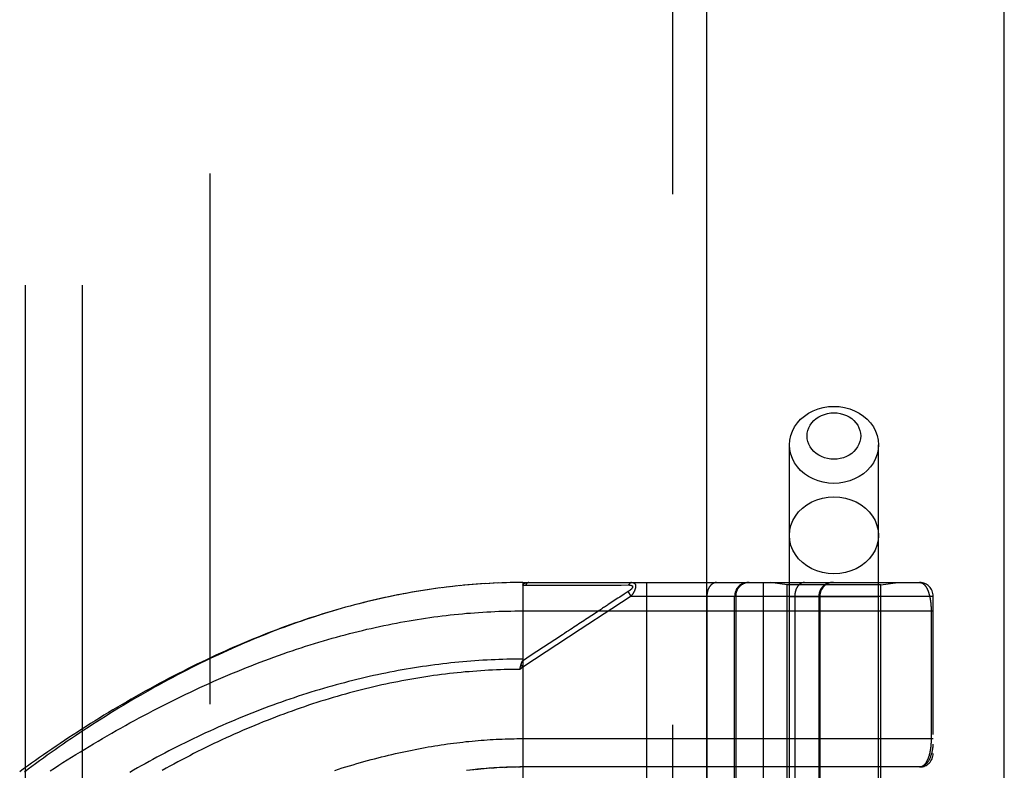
# Model space of a CAD drawing. Header units: inches. Extents: x 0 to 212, y 0 to 138.
# Tile 90 of 256: x 92.97 to 95.13, y 44.13 to 45.79. Entities that reach past the tile are written whole.
import ezdxf

# ---------------------------------------------------------------- set-up
doc = ezdxf.new("R2010")
doc.units = ezdxf.units.IN
doc.header["$LTSCALE"] = 11.6875
doc.header["$MEASUREMENT"] = 0
doc.linetypes.add('HIDDEN', pattern=[0.2, 0.1, -0.1])
doc.layers.get('0').update_dxf_attribs({"linetype": 'CONTINUOUS'})
for name, color, linetype in [('DEFAULT_2', 8, 'HIDDEN'), ('RIGHTHAND_DOOR_ASSEMBLY', 7, 'CONTINUOUS'), ('SUBPANEL', 7, 'CONTINUOUS')]:
    doc.layers.add(name, color=color, linetype=linetype)

msp = doc.modelspace()

# ---------------------------------------------------------------- linework, layer by layer
at = {"color": 3, "linetype": 'Continuous'}
msp.add_line((95.1337, 38.4248), (95.1337, 101.3468), dxfattribs=at)
at = {"layer": 'DEFAULT_2', "color": 8, "linetype": 'HIDDEN'}
msp.add_line((93.3837, 96.8728), (93.3837, 39.7688), dxfattribs=at)
at = {"layer": 'RIGHTHAND_DOOR_ASSEMBLY', "color": 8, "linetype": 'HIDDEN'}
for p, q in [((94.4029, 97.9958), (94.4029, 38.6458)), ((94.6604, 41.6678), (94.6604, 44.8502)), ((94.8564, 41.6678), (94.8564, 44.8502)), ((93.9915, 44.5446), (93.9801, 44.5439)), ((94.0006, 44.5451), (93.9895, 44.5445)), ((94.0098, 44.5456), (93.9988, 44.545)), ((94.0189, 44.546), (94.0082, 44.5455)), ((94.028, 44.5463), (94.0175, 44.5459)), ((94.0371, 44.5466), (94.0268, 44.5463)), ((94.0461, 44.5468), (94.0362, 44.5465)), ((94.0552, 44.5469), (94.0455, 44.5468)), ((94.0643, 44.547), (94.0548, 44.5469)), ((94.0734, 44.5471), (94.0642, 44.547)), ((94.0734, 44.5471), (94.9472, 44.5471)), ((94.0734, 44.5471), (94.0734, 43.8823)), ((94.3457, 44.5471), (94.3457, 41.8446)), ((94.6022, 44.5471), (94.6022, 41.8446)), ((94.6554, 44.5418), (94.6179, 44.5471)), ((94.8614, 44.5418), (94.8989, 44.5471)), ((93.8814, 44.5337), (93.867, 44.5317)), ((93.8906, 44.535), (93.8765, 44.5331)), ((93.8999, 44.5362), (93.886, 44.5344)), ((93.9091, 44.5373), (93.8954, 44.5356)), ((93.9183, 44.5384), (93.9049, 44.5368)), ((93.9275, 44.5394), (93.9143, 44.5379)), ((93.9367, 44.5403), (93.9238, 44.539)), ((93.9458, 44.5412), (93.9332, 44.5399)), ((93.955, 44.542), (93.9426, 44.5409)), ((93.9641, 44.5427), (93.952, 44.5417)), ((93.9733, 44.5434), (93.9614, 44.5425)), ((93.9824, 44.5441), (93.9707, 44.5432)), ((94.0794, 44.5414), (94.1035, 44.5414)), ((94.2721, 44.5415), (94.2758, 44.5415)), ((94.2758, 44.5415), (94.2792, 44.5415)), ((94.2792, 44.5415), (94.2824, 44.5415)), ((94.2824, 44.5415), (94.2871, 44.5415)), ((94.2871, 44.5415), (94.2901, 44.5415)), ((94.2901, 44.5415), (94.3051, 44.5416)), ((94.2989, 44.523), (94.2964, 44.5214)), ((94.3051, 44.5271), (94.2989, 44.523)), ((94.3051, 44.5416), (94.3063, 44.5416)), ((94.3117, 44.5171), (94.3051, 44.5271)), ((94.8614, 44.5418), (94.6554, 44.5418)), ((94.6554, 43.9958), (94.6554, 44.5418)), ((94.8614, 43.9958), (94.8614, 44.5418)), ((94.2828, 44.5124), (94.2613, 44.4983)), ((94.3117, 44.5171), (94.2691, 44.4889)), ((94.2865, 44.5148), (94.2828, 44.5124)), ((94.2964, 44.5214), (94.2913, 44.518)), ((94.3117, 44.5171), (94.9772, 44.5171)), ((94.4786, 44.5171), (94.4786, 41.8746)), ((94.5397, 43.9958), (94.5397, 44.5171)), ((94.542, 44.5171), (94.542, 43.9958)), ((94.8564, 44.5158), (94.6604, 44.5158)), ((94.6722, 44.5171), (94.6722, 41.8746)), ((94.7252, 44.5171), (94.7252, 41.8746)), ((94.7272, 44.5171), (94.7272, 41.8746)), ((94.9772, 41.8746), (94.9772, 44.5171)), ((94.0734, 44.4846), (94.9772, 44.4846)), ((94.2351, 44.4811), (94.2148, 44.4678)), ((94.9726, 44.4854), (94.9726, 44.2033)), ((94.1309, 44.4126), (94.0914, 44.3867)), ((94.0914, 44.3867), (94.0722, 44.374)), ((94.0734, 44.3603), (94.0666, 44.3557)), ((94.0666, 44.3557), (94.0673, 44.3588)), ((94.0673, 44.3588), (94.0676, 44.3601)), ((94.0676, 44.3601), (94.0679, 44.3613)), ((94.0734, 44.3603), (94.0693, 44.3665)), ((94.0669, 44.2033), (94.9772, 44.2033)), ((93.9652, 44.1348), (93.9567, 44.1339)), ((93.995, 44.1377), (93.9864, 44.1369)), ((94.0021, 44.1382), (93.9923, 44.1374)), ((94.004, 44.1383), (94.0098, 44.1387)), ((94.0232, 44.1395), (94.0157, 44.1391)), ((94.0303, 44.1398), (94.0215, 44.1394)), ((94.0331, 44.14), (94.0388, 44.1402)), ((94.0519, 44.1406), (94.0446, 44.1404)), ((94.0591, 44.1407), (94.0504, 44.1405)), ((94.0619, 44.1407), (94.0677, 44.1408)), ((94.9472, 44.1408), (94.0734, 44.1408))]:
    msp.add_line(p, q, dxfattribs=at)
at = {"layer": 'RIGHTHAND_DOOR_ASSEMBLY', "color": 3, "linetype": 'Continuous'}
msp.add_line((94.4779, 97.9958), (94.4779, 38.6458), dxfattribs=at)
at = {"layer": 'RIGHTHAND_DOOR_ASSEMBLY', "color": 8, "linetype": 'HIDDEN'}
for points in [[(94.6604, 44.8502), (94.6611, 44.8604), (94.6633, 44.8705), (94.6668, 44.8803), (94.6716, 44.8896), (94.6778, 44.8984), (94.6851, 44.9064), (94.6934, 44.9137), (94.7027, 44.92), (94.7129, 44.9253), (94.7237, 44.9295), (94.735, 44.9326), (94.7466, 44.9344), (94.7584, 44.935)], [(94.7584, 44.935), (94.7702, 44.9344), (94.7819, 44.9326), (94.7932, 44.9295), (94.804, 44.9253), (94.8141, 44.92), (94.8234, 44.9137), (94.8318, 44.9064), (94.8391, 44.8984), (94.8452, 44.8896), (94.85, 44.8803), (94.8536, 44.8705), (94.8557, 44.8604), (94.8564, 44.8502)], [(94.7584, 44.8186), (94.7513, 44.8189), (94.7443, 44.82), (94.7375, 44.8219), (94.731, 44.8244), (94.7249, 44.8276), (94.7193, 44.8314), (94.7143, 44.8358), (94.7099, 44.8406), (94.7062, 44.8459), (94.7033, 44.8515), (94.7011, 44.8574), (94.6998, 44.8635), (94.6994, 44.8697), (94.6998, 44.8758), (94.7011, 44.8819), (94.7033, 44.8878), (94.7062, 44.8934), (94.7099, 44.8987), (94.7143, 44.9036), (94.7193, 44.9079), (94.7249, 44.9117), (94.731, 44.9149), (94.7375, 44.9174), (94.7443, 44.9193), (94.7513, 44.9204), (94.7584, 44.9208)], [(94.7584, 44.9208), (94.7656, 44.9204), (94.7725, 44.9193), (94.7793, 44.9174), (94.7858, 44.9149), (94.7919, 44.9117), (94.7975, 44.9079), (94.8026, 44.9035), (94.807, 44.8987), (94.8107, 44.8934), (94.8136, 44.8878), (94.8157, 44.8819), (94.817, 44.8758), (94.8174, 44.8697), (94.817, 44.8635), (94.8157, 44.8574), (94.8136, 44.8515), (94.8106, 44.8459), (94.807, 44.8406), (94.8026, 44.8358), (94.7975, 44.8314), (94.7919, 44.8276), (94.7858, 44.8244), (94.7793, 44.8219), (94.7725, 44.82), (94.7656, 44.8189), (94.7584, 44.8186)], [(94.7584, 44.7653), (94.7466, 44.7659), (94.735, 44.7678), (94.7237, 44.7708), (94.7129, 44.775), (94.7027, 44.7803), (94.6934, 44.7866), (94.6851, 44.7939), (94.6778, 44.8019), (94.6716, 44.8107), (94.6668, 44.8201), (94.6633, 44.8298), (94.6611, 44.8399), (94.6604, 44.8502)], [(94.8564, 44.8502), (94.8557, 44.8399), (94.8536, 44.8298), (94.85, 44.8201), (94.8452, 44.8107), (94.8391, 44.8019), (94.8318, 44.7939), (94.8234, 44.7866), (94.8141, 44.7803), (94.804, 44.775), (94.7932, 44.7708), (94.7819, 44.7678), (94.7702, 44.7659), (94.7584, 44.7653)], [(94.6604, 44.6509), (94.6613, 44.662), (94.6638, 44.6729), (94.6679, 44.6834), (94.6735, 44.6933), (94.6807, 44.7026), (94.6891, 44.7109), (94.6988, 44.7182), (94.7094, 44.7244), (94.7209, 44.7293), (94.7331, 44.7329), (94.7456, 44.7351), (94.7584, 44.7358)], [(94.7584, 44.7358), (94.7712, 44.7351), (94.7838, 44.7329), (94.7959, 44.7293), (94.8074, 44.7244), (94.8181, 44.7182), (94.8277, 44.7109), (94.8362, 44.7026), (94.8433, 44.6933), (94.849, 44.6834), (94.8531, 44.6729), (94.8556, 44.662), (94.8564, 44.6509)], [(94.7584, 44.566), (94.7456, 44.5668), (94.7331, 44.5689), (94.7209, 44.5725), (94.7094, 44.5774), (94.6988, 44.5836), (94.6891, 44.5909), (94.6807, 44.5992), (94.6735, 44.6085), (94.6679, 44.6184), (94.6638, 44.6289), (94.6613, 44.6398), (94.6604, 44.6509)], [(94.8564, 44.6509), (94.8556, 44.6398), (94.8531, 44.6289), (94.849, 44.6184), (94.8433, 44.6085), (94.8362, 44.5992), (94.8277, 44.5909), (94.8181, 44.5836), (94.8074, 44.5774), (94.7959, 44.5725), (94.7838, 44.5689), (94.7712, 44.5668), (94.7584, 44.566)], [(94.0734, 44.5412), (94.0734, 44.5414), (94.0734, 44.5415), (94.0734, 44.5417), (94.0735, 44.5418), (94.0735, 44.542), (94.0735, 44.5421), (94.0736, 44.5423), (94.0736, 44.5424), (94.0737, 44.5426), (94.0737, 44.5427), (94.0738, 44.5428), (94.0739, 44.543), (94.0739, 44.5431), (94.074, 44.5432), (94.0741, 44.5434), (94.0742, 44.5435), (94.0743, 44.5436), (94.0744, 44.5437), (94.0745, 44.5439), (94.0746, 44.544), (94.0748, 44.5441), (94.0749, 44.5442), (94.075, 44.5443), (94.0752, 44.5445), (94.0753, 44.5446), (94.0755, 44.5447), (94.0757, 44.5448), (94.0759, 44.5449), (94.076, 44.545), (94.0762, 44.5452), (94.0764, 44.5453), (94.0767, 44.5454), (94.0769, 44.5455), (94.0771, 44.5456), (94.0774, 44.5457), (94.0777, 44.5458), (94.0779, 44.5459), (94.0782, 44.546), (94.0785, 44.5461), (94.0788, 44.5462), (94.0792, 44.5463), (94.0795, 44.5464), (94.0799, 44.5464), (94.0802, 44.5465), (94.0806, 44.5466), (94.0811, 44.5467), (94.0815, 44.5467), (94.0819, 44.5468), (94.0824, 44.5468), (94.0829, 44.5469), (94.0834, 44.5469), (94.0839, 44.547), (94.0844, 44.547), (94.085, 44.547), (94.0855, 44.547), (94.0861, 44.5471)], [(94.0861, 44.5471), (94.0859, 44.547), (94.0857, 44.547), (94.0855, 44.547), (94.0852, 44.547), (94.085, 44.5469), (94.0848, 44.5469), (94.0846, 44.5468), (94.0843, 44.5467), (94.0841, 44.5466), (94.0839, 44.5465), (94.0837, 44.5464), (94.0835, 44.5463), (94.0833, 44.5462), (94.083, 44.546), (94.0828, 44.5459), (94.0826, 44.5457), (94.0824, 44.5456), (94.0822, 44.5454), (94.082, 44.5452), (94.0818, 44.545), (94.0816, 44.5448), (94.0814, 44.5446), (94.0812, 44.5444), (94.0811, 44.5441), (94.0809, 44.5439), (94.0807, 44.5436), (94.0805, 44.5434), (94.0804, 44.5431), (94.0802, 44.5429), (94.08, 44.5426), (94.0799, 44.5423), (94.0797, 44.542), (94.0796, 44.5417), (94.0794, 44.5414)], [(94.3129, 44.5471), (94.3127, 44.547), (94.3125, 44.547), (94.3123, 44.547), (94.312, 44.547), (94.3118, 44.5469), (94.3116, 44.5469), (94.3114, 44.5468), (94.3111, 44.5467), (94.3109, 44.5466), (94.3107, 44.5465), (94.3105, 44.5464), (94.3103, 44.5463), (94.3101, 44.5462), (94.3099, 44.5461), (94.3097, 44.5459), (94.3095, 44.5458), (94.3093, 44.5456), (94.3091, 44.5454), (94.3089, 44.5453), (94.3087, 44.5451), (94.3085, 44.5449), (94.3083, 44.5447), (94.3081, 44.5445), (94.3079, 44.5442), (94.3077, 44.544), (94.3076, 44.5438), (94.3074, 44.5435), (94.3072, 44.5433), (94.3071, 44.543), (94.3069, 44.5427), (94.3067, 44.5424), (94.3066, 44.5422), (94.3064, 44.5419), (94.3063, 44.5416)], [(94.3129, 44.5471), (94.3134, 44.547), (94.3138, 44.547), (94.3142, 44.547), (94.3146, 44.547), (94.3149, 44.5469), (94.3153, 44.5468), (94.3156, 44.5468), (94.316, 44.5467), (94.3163, 44.5466), (94.3166, 44.5465), (94.3168, 44.5464), (94.3171, 44.5463), (94.3174, 44.5462), (94.3176, 44.5461), (94.3178, 44.546), (94.3181, 44.5459), (94.3183, 44.5457), (94.3185, 44.5456), (94.3187, 44.5454), (94.3189, 44.5453), (94.3191, 44.5452), (94.3192, 44.545), (94.3194, 44.5449), (94.3196, 44.5447), (94.3197, 44.5445), (94.3199, 44.5444), (94.32, 44.5442), (94.3201, 44.544), (94.3202, 44.5438), (94.3204, 44.5437), (94.3205, 44.5435), (94.3206, 44.5433), (94.3207, 44.5431), (94.3208, 44.5429), (94.3209, 44.5427), (94.321, 44.5425), (94.321, 44.5423), (94.3211, 44.5421), (94.3212, 44.5419), (94.3213, 44.5417), (94.3213, 44.5414), (94.3214, 44.5412), (94.3214, 44.541), (94.3215, 44.5408), (94.3215, 44.5405), (94.3215, 44.5403), (94.3216, 44.54), (94.3216, 44.5398), (94.3216, 44.5395), (94.3216, 44.5393), (94.3216, 44.539), (94.3216, 44.5388), (94.3216, 44.5385), (94.3216, 44.5382), (94.3216, 44.5379), (94.3216, 44.5377), (94.3215, 44.5374), (94.3215, 44.5371), (94.3215, 44.5368), (94.3214, 44.5365), (94.3214, 44.5362), (94.3213, 44.5359), (94.3213, 44.5356), (94.3212, 44.5353), (94.3211, 44.5349), (94.3211, 44.5346), (94.321, 44.5343), (94.3209, 44.534), (94.3208, 44.5336), (94.3207, 44.5333), (94.3206, 44.5329), (94.3205, 44.5326), (94.3204, 44.5322), (94.3202, 44.5319), (94.3201, 44.5315), (94.32, 44.5311), (94.3198, 44.5307), (94.3196, 44.5304), (94.3195, 44.53), (94.3193, 44.5296), (94.3191, 44.5292), (94.3189, 44.5287), (94.3188, 44.5283), (94.3185, 44.5279), (94.3183, 44.5275), (94.3181, 44.527), (94.3179, 44.5266), (94.3176, 44.5261), (94.3174, 44.5256), (94.3171, 44.5251), (94.3168, 44.5246), (94.3165, 44.5241), (94.3162, 44.5236), (94.3159, 44.5231), (94.3156, 44.5226), (94.3152, 44.522), (94.3148, 44.5214), (94.3144, 44.5208), (94.314, 44.5202), (94.3136, 44.5196), (94.3132, 44.519), (94.3127, 44.5184), (94.3122, 44.5177), (94.3117, 44.5171)], [(94.4998, 44.5471), (94.4994, 44.547), (94.4989, 44.547), (94.4985, 44.547), (94.498, 44.5469), (94.4975, 44.5469), (94.4971, 44.5468), (94.4966, 44.5467), (94.4962, 44.5466), (94.4957, 44.5465), (94.4952, 44.5463), (94.4948, 44.5462), (94.4944, 44.546), (94.4939, 44.5459), (94.4935, 44.5457), (94.493, 44.5455), (94.4926, 44.5452), (94.4922, 44.545), (94.4917, 44.5448), (94.4913, 44.5445), (94.4909, 44.5442), (94.4905, 44.544), (94.49, 44.5437), (94.4896, 44.5434), (94.4892, 44.543), (94.4888, 44.5427), (94.4884, 44.5424), (94.4881, 44.542), (94.4877, 44.5416), (94.4873, 44.5412), (94.4869, 44.5409), (94.4866, 44.5404), (94.4862, 44.54), (94.4859, 44.5396), (94.4855, 44.5392), (94.4852, 44.5387), (94.4848, 44.5383), (94.4845, 44.5378), (94.4842, 44.5373), (94.4839, 44.5368), (94.4836, 44.5363), (94.4833, 44.5358), (94.483, 44.5353), (94.4827, 44.5348), (94.4825, 44.5343), (94.4822, 44.5337), (94.4819, 44.5332), (94.4817, 44.5326), (94.4815, 44.5321), (94.4812, 44.5315), (94.481, 44.5309), (94.4808, 44.5303), (94.4806, 44.5297), (94.4804, 44.5291), (94.4802, 44.5285), (94.4801, 44.5279), (94.4799, 44.5273), (94.4798, 44.5267), (94.4796, 44.5261), (94.4795, 44.5254), (94.4794, 44.5248), (94.4792, 44.5242), (94.4791, 44.5235), (94.479, 44.5229), (94.4789, 44.5223), (94.4789, 44.5216), (94.4788, 44.521), (94.4788, 44.5203), (94.4787, 44.5197), (94.4787, 44.519), (94.4786, 44.5184), (94.4786, 44.5177), (94.4786, 44.5171)], [(94.5717, 44.5471), (94.571, 44.547), (94.5704, 44.547), (94.5697, 44.547), (94.5691, 44.5469), (94.5684, 44.5469), (94.5678, 44.5468), (94.5672, 44.5467), (94.5665, 44.5466), (94.5659, 44.5465), (94.5652, 44.5463), (94.5646, 44.5462), (94.564, 44.546), (94.5634, 44.5459), (94.5627, 44.5457), (94.5621, 44.5455), (94.5615, 44.5452), (94.5609, 44.545), (94.5603, 44.5448), (94.5597, 44.5445), (94.5591, 44.5442), (94.5585, 44.544), (94.558, 44.5437), (94.5574, 44.5434), (94.5568, 44.543), (94.5563, 44.5427), (94.5557, 44.5424), (94.5552, 44.542), (94.5546, 44.5416), (94.5541, 44.5412), (94.5536, 44.5409), (94.5531, 44.5404), (94.5526, 44.54), (94.5521, 44.5396), (94.5516, 44.5392), (94.5511, 44.5387), (94.5507, 44.5383), (94.5502, 44.5378), (94.5498, 44.5373), (94.5494, 44.5368), (94.5489, 44.5363), (94.5485, 44.5358), (94.5481, 44.5353), (94.5477, 44.5348), (94.5474, 44.5343), (94.547, 44.5337), (94.5466, 44.5332), (94.5463, 44.5326), (94.546, 44.5321), (94.5456, 44.5315), (94.5453, 44.5309), (94.5451, 44.5303), (94.5448, 44.5297), (94.5445, 44.5291), (94.5443, 44.5285), (94.544, 44.5279), (94.5438, 44.5273), (94.5436, 44.5267), (94.5434, 44.5261), (94.5432, 44.5254), (94.543, 44.5248), (94.5428, 44.5242), (94.5427, 44.5235), (94.5426, 44.5229), (94.5424, 44.5223), (94.5423, 44.5216), (94.5422, 44.521), (94.5422, 44.5203), (94.5421, 44.5197), (94.5421, 44.519), (94.542, 44.5184), (94.542, 44.5177), (94.542, 44.5171)], [(94.6934, 44.5471), (94.6929, 44.547), (94.6925, 44.547), (94.692, 44.547), (94.6915, 44.5469), (94.6911, 44.5469), (94.6906, 44.5468), (94.6901, 44.5467), (94.6897, 44.5466), (94.6892, 44.5465), (94.6888, 44.5463), (94.6883, 44.5462), (94.6879, 44.546), (94.6874, 44.5459), (94.687, 44.5457), (94.6866, 44.5455), (94.6861, 44.5452), (94.6857, 44.545), (94.6853, 44.5448), (94.6848, 44.5445), (94.6844, 44.5442), (94.684, 44.544), (94.6836, 44.5437), (94.6832, 44.5434), (94.6828, 44.543), (94.6824, 44.5427), (94.682, 44.5424), (94.6816, 44.542), (94.6812, 44.5416), (94.6808, 44.5412), (94.6805, 44.5409), (94.6801, 44.5404), (94.6797, 44.54), (94.6794, 44.5396), (94.679, 44.5392), (94.6787, 44.5387), (94.6784, 44.5383), (94.6781, 44.5378), (94.6777, 44.5373), (94.6774, 44.5368), (94.6771, 44.5363), (94.6768, 44.5358), (94.6765, 44.5353), (94.6763, 44.5348), (94.676, 44.5343), (94.6757, 44.5337), (94.6755, 44.5332), (94.6752, 44.5326), (94.675, 44.5321), (94.6748, 44.5315), (94.6746, 44.5309), (94.6744, 44.5303), (94.6742, 44.5297), (94.674, 44.5291), (94.6738, 44.5285), (94.6736, 44.5279), (94.6734, 44.5273), (94.6733, 44.5267), (94.6731, 44.5261), (94.673, 44.5254), (94.6729, 44.5248), (94.6728, 44.5242), (94.6727, 44.5235), (94.6726, 44.5229), (94.6725, 44.5223), (94.6724, 44.5216), (94.6723, 44.521), (94.6723, 44.5203), (94.6722, 44.5197), (94.6722, 44.519), (94.6722, 44.5184), (94.6722, 44.5177), (94.6722, 44.5171)], [(94.7549, 44.5471), (94.7543, 44.547), (94.7536, 44.547), (94.753, 44.547), (94.7523, 44.5469), (94.7517, 44.5469), (94.751, 44.5468), (94.7504, 44.5467), (94.7498, 44.5466), (94.7491, 44.5465), (94.7485, 44.5463), (94.7479, 44.5462), (94.7472, 44.546), (94.7466, 44.5459), (94.746, 44.5457), (94.7454, 44.5455), (94.7448, 44.5452), (94.7442, 44.545), (94.7436, 44.5448), (94.743, 44.5445), (94.7424, 44.5442), (94.7418, 44.544), (94.7412, 44.5437), (94.7406, 44.5434), (94.7401, 44.543), (94.7395, 44.5427), (94.739, 44.5424), (94.7384, 44.542), (94.7379, 44.5416), (94.7374, 44.5412), (94.7368, 44.5409), (94.7363, 44.5404), (94.7358, 44.54), (94.7353, 44.5396), (94.7349, 44.5392), (94.7344, 44.5387), (94.7339, 44.5383), (94.7335, 44.5378), (94.733, 44.5373), (94.7326, 44.5368), (94.7322, 44.5363), (94.7318, 44.5358), (94.7314, 44.5353), (94.731, 44.5348), (94.7306, 44.5343), (94.7302, 44.5337), (94.7299, 44.5332), (94.7295, 44.5326), (94.7292, 44.5321), (94.7289, 44.5315), (94.7286, 44.5309), (94.7283, 44.5303), (94.728, 44.5297), (94.7277, 44.5291), (94.7275, 44.5285), (94.7272, 44.5279), (94.727, 44.5273), (94.7268, 44.5267), (94.7266, 44.5261), (94.7264, 44.5254), (94.7262, 44.5248), (94.7261, 44.5242), (94.7259, 44.5235), (94.7258, 44.5229), (94.7257, 44.5223), (94.7256, 44.5216), (94.7255, 44.521), (94.7254, 44.5203), (94.7253, 44.5197), (94.7253, 44.519), (94.7253, 44.5184), (94.7252, 44.5177), (94.7252, 44.5171)], [(94.9472, 44.5471), (94.9478, 44.547), (94.9484, 44.547), (94.949, 44.5469), (94.9496, 44.5468), (94.9501, 44.5467), (94.9507, 44.5465), (94.9513, 44.5463), (94.9518, 44.5461), (94.9524, 44.5459), (94.9529, 44.5456), (94.9534, 44.5454), (94.9539, 44.545), (94.9545, 44.5447), (94.955, 44.5444), (94.9555, 44.544), (94.956, 44.5436), (94.9564, 44.5432), (94.9569, 44.5428), (94.9574, 44.5423), (94.9578, 44.5418), (94.9583, 44.5413), (94.9587, 44.5408), (94.9592, 44.5403), (94.9596, 44.5398), (94.96, 44.5392), (94.9604, 44.5387), (94.9608, 44.5381), (94.9612, 44.5375), (94.9616, 44.5369), (94.962, 44.5362), (94.9623, 44.5356), (94.9627, 44.5349), (94.9631, 44.5343), (94.9634, 44.5336), (94.9637, 44.5329), (94.9641, 44.5322), (94.9644, 44.5315), (94.9647, 44.5308), (94.965, 44.5301), (94.9653, 44.5293), (94.9656, 44.5286), (94.9659, 44.5278), (94.9662, 44.5271), (94.9665, 44.5263), (94.9667, 44.5255), (94.967, 44.5248), (94.9672, 44.524), (94.9675, 44.5232), (94.9677, 44.5224), (94.968, 44.5216), (94.9682, 44.5207), (94.9684, 44.5199), (94.9686, 44.5191), (94.9688, 44.5183), (94.969, 44.5175), (94.9692, 44.5166), (94.9694, 44.5158), (94.9696, 44.5149), (94.9698, 44.5141), (94.9699, 44.5132), (94.9701, 44.5124), (94.9703, 44.5115), (94.9704, 44.5107), (94.9706, 44.5098), (94.9707, 44.5089), (94.9708, 44.5081), (94.971, 44.5072), (94.9711, 44.5063), (94.9712, 44.5055), (94.9713, 44.5046), (94.9714, 44.5038), (94.9715, 44.5029), (94.9716, 44.502), (94.9717, 44.5012), (94.9718, 44.5003), (94.9719, 44.4995), (94.972, 44.4986), (94.972, 44.4978), (94.9721, 44.497), (94.9722, 44.4961), (94.9722, 44.4953), (94.9723, 44.4945), (94.9723, 44.4936), (94.9724, 44.4928), (94.9724, 44.492), (94.9724, 44.4912), (94.9725, 44.4903), (94.9725, 44.4895), (94.9725, 44.4887), (94.9725, 44.4879), (94.9725, 44.487), (94.9726, 44.4862), (94.9726, 44.4854)], [(93.867, 44.5317), (93.8575, 44.5302), (93.8479, 44.5287), (93.8384, 44.5271), (93.8288, 44.5255), (93.8192, 44.5238), (93.8096, 44.522), (93.8, 44.5202), (93.7903, 44.5182), (93.7807, 44.5163), (93.771, 44.5142), (93.7613, 44.5121), (93.7515, 44.5099), (93.7418, 44.5076), (93.732, 44.5053), (93.7222, 44.5028), (93.7124, 44.5004), (93.7025, 44.4978), (93.6926, 44.4952), (93.6828, 44.4925), (93.6728, 44.4897), (93.6629, 44.4869), (93.6529, 44.4839), (93.6429, 44.4809), (93.6329, 44.4779), (93.6229, 44.4747), (93.6128, 44.4715), (93.6027, 44.4682), (93.5926, 44.4649), (93.5825, 44.4614), (93.5723, 44.4579), (93.5621, 44.4543), (93.5519, 44.4506), (93.5417, 44.4469), (93.5315, 44.4431), (93.5212, 44.4392), (93.5109, 44.4352), (93.5006, 44.4312), (93.4903, 44.427), (93.48, 44.4229), (93.4697, 44.4186), (93.4593, 44.4142), (93.4489, 44.4098), (93.4385, 44.4053), (93.4282, 44.4008), (93.4177, 44.3962), (93.4073, 44.3915), (93.3969, 44.3867), (93.3865, 44.3819), (93.3761, 44.3769), (93.3657, 44.372), (93.3552, 44.3669), (93.3448, 44.3618), (93.3344, 44.3567), (93.324, 44.3514), (93.3136, 44.3462), (93.3033, 44.3408), (93.2929, 44.3354), (93.2826, 44.3299), (93.2722, 44.3244), (93.2619, 44.3188), (93.2516, 44.3132), (93.2414, 44.3076), (93.2312, 44.3018), (93.221, 44.2961), (93.2108, 44.2903), (93.2007, 44.2844), (93.1906, 44.2785), (93.1805, 44.2726), (93.1705, 44.2666), (93.1605, 44.2606), (93.1506, 44.2546), (93.1407, 44.2485), (93.1309, 44.2424), (93.1211, 44.2363), (93.1114, 44.2302), (93.1018, 44.224), (93.0922, 44.2178), (93.0826, 44.2116), (93.0731, 44.2054), (93.0637, 44.1992), (93.0544, 44.1929), (93.0451, 44.1867), (93.0359, 44.1804), (93.0268, 44.1742), (93.0177, 44.1679), (93.0087, 44.1616), (92.9998, 44.1553), (92.991, 44.1491), (92.9823, 44.1428), (92.9736, 44.1366), (92.965, 44.1303)], [(93.8721, 44.5324), (93.8629, 44.531), (93.8536, 44.5296), (93.8443, 44.5281), (93.8349, 44.5265), (93.8256, 44.5249), (93.8162, 44.5232), (93.8068, 44.5214), (93.7974, 44.5196), (93.788, 44.5177), (93.7786, 44.5158), (93.7691, 44.5137), (93.7596, 44.5116), (93.7501, 44.5095), (93.7406, 44.5072), (93.731, 44.5049), (93.7215, 44.5025), (93.7119, 44.5001), (93.7022, 44.4976), (93.6926, 44.495), (93.6829, 44.4924), (93.6732, 44.4896), (93.6635, 44.4868), (93.6538, 44.484), (93.644, 44.481), (93.6342, 44.478), (93.6244, 44.4749), (93.6146, 44.4718), (93.6049, 44.4686), (93.5952, 44.4653), (93.5855, 44.462), (93.5758, 44.4587), (93.5661, 44.4553), (93.5565, 44.4518), (93.5469, 44.4483), (93.5373, 44.4447), (93.5278, 44.4411), (93.5182, 44.4374), (93.5086, 44.4336), (93.499, 44.4298), (93.4894, 44.4259), (93.4798, 44.422), (93.4703, 44.4179), (93.4607, 44.4139), (93.4511, 44.4097), (93.4414, 44.4055), (93.4318, 44.4013), (93.4221, 44.3969), (93.4124, 44.3925), (93.4026, 44.388), (93.3928, 44.3834), (93.383, 44.3787), (93.373, 44.374), (93.3631, 44.3691), (93.353, 44.3641), (93.343, 44.3591), (93.3329, 44.354), (93.3227, 44.3488), (93.3126, 44.3435), (93.3025, 44.3382), (93.2923, 44.3328), (93.2822, 44.3273), (93.2722, 44.3218), (93.2621, 44.3163), (93.2521, 44.3107), (93.2421, 44.305), (93.2321, 44.2993), (93.2222, 44.2936), (93.2123, 44.2878), (93.2024, 44.282), (93.1926, 44.2761), (93.1828, 44.2702), (93.1731, 44.2643), (93.1634, 44.2583), (93.1538, 44.2523), (93.1442, 44.2463), (93.1347, 44.2403), (93.1253, 44.2342), (93.1159, 44.2281), (93.1065, 44.222), (93.0973, 44.2159), (93.0881, 44.2097), (93.0789, 44.2036), (93.0699, 44.1974), (93.0609, 44.1912), (93.052, 44.1851), (93.0432, 44.1789), (93.0344, 44.1727), (93.0257, 44.1665), (93.0172, 44.1604), (93.0087, 44.1542), (93.0002, 44.148), (92.9919, 44.1419), (92.9837, 44.1358), (92.9755, 44.1296)], [(94.0734, 44.5412), (94.0744, 44.5413), (94.0754, 44.5413), (94.0764, 44.5413), (94.0774, 44.5414), (94.0784, 44.5414), (94.0794, 44.5414)], [(94.1035, 44.5414), (94.1088, 44.5414), (94.114, 44.5414), (94.119, 44.5414), (94.1239, 44.5414), (94.1287, 44.5414), (94.1335, 44.5414), (94.1381, 44.5414), (94.1425, 44.5414), (94.1468, 44.5414), (94.1509, 44.5414), (94.1548, 44.5414), (94.1587, 44.5414), (94.1625, 44.5414), (94.1663, 44.5414), (94.1701, 44.5414), (94.1739, 44.5414), (94.1854, 44.5414)], [(94.1854, 44.5414), (94.1891, 44.5414), (94.1928, 44.5414), (94.1963, 44.5414), (94.1997, 44.5414), (94.203, 44.5414), (94.2061, 44.5414), (94.2146, 44.5414)], [(94.2146, 44.5414), (94.2173, 44.5414), (94.2199, 44.5414), (94.2225, 44.5414), (94.2251, 44.5414), (94.2276, 44.5414), (94.2328, 44.5414)], [(94.2328, 44.5414), (94.2354, 44.5414), (94.2379, 44.5414), (94.2431, 44.5414)], [(94.2431, 44.5414), (94.2457, 44.5414), (94.2483, 44.5414), (94.2509, 44.5414), (94.2658, 44.5415)], [(94.2658, 44.5415), (94.268, 44.5415), (94.2721, 44.5415)], [(94.3063, 44.5416), (94.3067, 44.5416), (94.3072, 44.5416), (94.3076, 44.5416), (94.3079, 44.5415), (94.3083, 44.5415), (94.3087, 44.5415), (94.309, 44.5415), (94.3093, 44.5414), (94.3096, 44.5414), (94.3099, 44.5413), (94.3102, 44.5413), (94.3105, 44.5412), (94.3107, 44.5412), (94.311, 44.5411), (94.3112, 44.5411), (94.3115, 44.541), (94.3117, 44.541), (94.3119, 44.5409), (94.3121, 44.5408), (94.3123, 44.5408), (94.3125, 44.5407), (94.3126, 44.5406), (94.3128, 44.5406), (94.313, 44.5405), (94.3131, 44.5404), (94.3133, 44.5403), (94.3134, 44.5403), (94.3135, 44.5402), (94.3137, 44.5401), (94.3138, 44.54), (94.3139, 44.5399), (94.314, 44.5398), (94.3141, 44.5397), (94.3142, 44.5396), (94.3143, 44.5396), (94.3144, 44.5395), (94.3145, 44.5394), (94.3145, 44.5393), (94.3146, 44.5392), (94.3147, 44.5391), (94.3147, 44.539), (94.3148, 44.5388), (94.3148, 44.5387), (94.3149, 44.5386), (94.3149, 44.5385), (94.3149, 44.5384), (94.315, 44.5383), (94.315, 44.5382), (94.315, 44.5381), (94.315, 44.5379), (94.315, 44.5378), (94.315, 44.5377), (94.315, 44.5376), (94.315, 44.5374), (94.315, 44.5373), (94.315, 44.5372), (94.315, 44.537), (94.3149, 44.5369), (94.3149, 44.5367), (94.3149, 44.5366), (94.3148, 44.5364), (94.3148, 44.5363), (94.3147, 44.5362), (94.3146, 44.536), (94.3146, 44.5358), (94.3145, 44.5357), (94.3144, 44.5355), (94.3143, 44.5354), (94.3142, 44.5352), (94.3141, 44.535), (94.314, 44.5349), (94.3139, 44.5347), (94.3138, 44.5345), (94.3136, 44.5344), (94.3135, 44.5342), (94.3134, 44.534), (94.3132, 44.5338), (94.3131, 44.5336), (94.3129, 44.5334), (94.3127, 44.5332), (94.3125, 44.533), (94.3124, 44.5328), (94.3122, 44.5326), (94.312, 44.5324), (94.3117, 44.5322), (94.3115, 44.532), (94.3113, 44.5318), (94.311, 44.5315), (94.3108, 44.5313), (94.3105, 44.5311), (94.3102, 44.5308), (94.3099, 44.5306), (94.3096, 44.5303), (94.3093, 44.5301), (94.309, 44.5298), (94.3086, 44.5295), (94.3082, 44.5292), (94.3078, 44.5289), (94.3074, 44.5286), (94.307, 44.5283), (94.3066, 44.528), (94.3061, 44.5277), (94.3056, 44.5274), (94.3051, 44.5271)], [(94.2913, 44.518), (94.2898, 44.517), (94.2865, 44.5148)], [(93.0324, 44.1325), (93.0416, 44.1385), (93.051, 44.1445), (93.0604, 44.1505), (93.0698, 44.1565), (93.0794, 44.1625), (93.089, 44.1684), (93.0986, 44.1743), (93.1083, 44.1803), (93.1181, 44.1861), (93.1279, 44.192), (93.1377, 44.1978), (93.1476, 44.2037), (93.1576, 44.2094), (93.1676, 44.2152), (93.1776, 44.2209), (93.1877, 44.2265), (93.1978, 44.2322), (93.2079, 44.2378), (93.2181, 44.2433), (93.2283, 44.2488), (93.2385, 44.2543), (93.2487, 44.2597), (93.2589, 44.265), (93.2692, 44.2703), (93.2795, 44.2756), (93.2898, 44.2808), (93.3001, 44.2859), (93.3104, 44.291), (93.3207, 44.296), (93.331, 44.301), (93.3413, 44.3059), (93.3517, 44.3108), (93.362, 44.3155), (93.3723, 44.3203), (93.3826, 44.3249), (93.3929, 44.3295), (93.4031, 44.334), (93.4134, 44.3385), (93.4237, 44.3428), (93.4339, 44.3471), (93.4441, 44.3514), (93.4543, 44.3556), (93.4645, 44.3597), (93.4747, 44.3637), (93.4848, 44.3677), (93.4949, 44.3716), (93.505, 44.3754), (93.5151, 44.3791), (93.5251, 44.3828), (93.5352, 44.3864), (93.5452, 44.3899), (93.5551, 44.3934), (93.5651, 44.3968), (93.575, 44.4001), (93.5848, 44.4034), (93.5947, 44.4066), (93.6045, 44.4097), (93.6143, 44.4127), (93.6241, 44.4157), (93.6338, 44.4186), (93.6435, 44.4215), (93.6532, 44.4242), (93.6628, 44.4269), (93.6724, 44.4296), (93.682, 44.4321), (93.6916, 44.4346), (93.7011, 44.4371), (93.7106, 44.4394), (93.7201, 44.4417), (93.7295, 44.444), (93.7389, 44.4461), (93.7483, 44.4482), (93.7577, 44.4503), (93.767, 44.4523), (93.7763, 44.4542), (93.7856, 44.456), (93.7949, 44.4578), (93.8041, 44.4596), (93.8133, 44.4612), (93.8225, 44.4628), (93.8317, 44.4644), (93.8408, 44.4659), (93.8499, 44.4673), (93.859, 44.4687), (93.8681, 44.47), (93.8772, 44.4712), (93.8862, 44.4724), (93.8953, 44.4736), (93.9043, 44.4747), (93.9133, 44.4757), (93.9223, 44.4766), (93.9312, 44.4776), (93.9402, 44.4784), (93.9491, 44.4792), (93.958, 44.4799), (93.967, 44.4806), (93.9759, 44.4813), (93.9848, 44.4818), (93.9937, 44.4823), (94.0025, 44.4828), (94.0114, 44.4832)], [(94.0114, 44.4832), (94.0203, 44.4836), (94.0291, 44.4839), (94.038, 44.4841), (94.0469, 44.4843), (94.0557, 44.4844), (94.0646, 44.4845), (94.0734, 44.4846)], [(94.2691, 44.4889), (94.1997, 44.4433), (94.0734, 44.3603)], [(94.2613, 44.4983), (94.2594, 44.497), (94.2574, 44.4957), (94.2554, 44.4944), (94.2534, 44.4931), (94.2512, 44.4917), (94.2489, 44.4902), (94.2465, 44.4886), (94.2439, 44.4869), (94.2411, 44.4851), (94.2351, 44.4811)], [(94.2148, 44.4678), (94.2112, 44.4654), (94.2075, 44.463), (94.2038, 44.4605), (94.2002, 44.4581), (94.1965, 44.4557), (94.1929, 44.4533), (94.1892, 44.4509), (94.1856, 44.4485), (94.1818, 44.4461), (94.178, 44.4435), (94.1739, 44.4409), (94.1697, 44.4381), (94.1652, 44.4351), (94.1604, 44.432)], [(94.1604, 44.432), (94.1439, 44.4211), (94.1309, 44.4126)], [(94.0734, 44.3784), (94.0646, 44.3784), (94.0559, 44.3783), (94.0471, 44.3782), (94.0383, 44.378), (94.0295, 44.3777), (94.0207, 44.3775), (94.0119, 44.3771), (94.0031, 44.3767), (93.9943, 44.3763), (93.9854, 44.3758), (93.9766, 44.3752), (93.9678, 44.3746), (93.959, 44.374), (93.9501, 44.3733), (93.9413, 44.3725), (93.9324, 44.3717), (93.9236, 44.3708), (93.9147, 44.3699), (93.9058, 44.3689), (93.8969, 44.3679), (93.888, 44.3668), (93.8791, 44.3657), (93.8702, 44.3645), (93.8613, 44.3632), (93.8523, 44.3619), (93.8434, 44.3606), (93.8344, 44.3592), (93.8255, 44.3577), (93.8165, 44.3562), (93.8075, 44.3546), (93.7985, 44.353), (93.7895, 44.3513), (93.7804, 44.3495), (93.7714, 44.3477), (93.7623, 44.3459), (93.7532, 44.344), (93.7442, 44.342), (93.7351, 44.34), (93.726, 44.3379), (93.7168, 44.3357), (93.7077, 44.3335), (93.6986, 44.3313), (93.6894, 44.3289), (93.6802, 44.3265), (93.671, 44.3241), (93.6618, 44.3216), (93.6526, 44.3191), (93.6434, 44.3164), (93.6342, 44.3138), (93.6249, 44.311), (93.6157, 44.3082), (93.6064, 44.3054), (93.5972, 44.3025), (93.5879, 44.2995), (93.5786, 44.2965), (93.5693, 44.2934), (93.56, 44.2902), (93.5507, 44.287), (93.5414, 44.2838), (93.5321, 44.2805), (93.5228, 44.2771), (93.5134, 44.2737), (93.5041, 44.2702), (93.4948, 44.2666), (93.4855, 44.263), (93.4762, 44.2594), (93.4669, 44.2556), (93.4576, 44.2519), (93.4483, 44.2481), (93.4391, 44.2442), (93.4298, 44.2403), (93.4206, 44.2363), (93.4113, 44.2323), (93.4021, 44.2282), (93.393, 44.2241), (93.3838, 44.22), (93.3746, 44.2158), (93.3655, 44.2115), (93.3564, 44.2072), (93.3474, 44.2029), (93.3383, 44.1985), (93.3293, 44.1941), (93.3203, 44.1896), (93.3114, 44.1852), (93.3025, 44.1806), (93.2936, 44.1761), (93.2848, 44.1715), (93.276, 44.1669), (93.2673, 44.1622), (93.2586, 44.1575), (93.25, 44.1528), (93.2414, 44.1481), (93.2329, 44.1433), (93.2244, 44.1386), (93.216, 44.1338), (93.2076, 44.129)], [(94.0693, 44.3665), (94.0695, 44.3671), (94.0697, 44.3677), (94.0699, 44.3683), (94.07, 44.3688), (94.0702, 44.3694), (94.0704, 44.3699), (94.0706, 44.3705), (94.0708, 44.371), (94.0711, 44.3715), (94.0713, 44.372), (94.0715, 44.3726), (94.0717, 44.3731), (94.072, 44.3735)], [(94.0734, 44.3784), (94.0734, 44.3782), (94.0734, 44.378), (94.0734, 44.3778), (94.0734, 44.3775), (94.0733, 44.3773), (94.0733, 44.3771), (94.0733, 44.3769), (94.0732, 44.3767), (94.0732, 44.3765), (94.0731, 44.3763), (94.073, 44.376), (94.073, 44.3758), (94.0729, 44.3756), (94.0728, 44.3754), (94.0727, 44.3752), (94.0726, 44.3749), (94.0725, 44.3747), (94.0724, 44.3745), (94.0723, 44.3743), (94.072, 44.3735)], [(94.0666, 44.3557), (94.058, 44.3557), (94.0494, 44.3556), (94.0408, 44.3554), (94.0323, 44.3552), (94.0237, 44.3549), (94.0151, 44.3545), (94.0065, 44.3542), (93.9979, 44.3537), (93.9892, 44.3532), (93.9806, 44.3527), (93.972, 44.3521), (93.9634, 44.3514), (93.9547, 44.3507), (93.9461, 44.35), (93.9375, 44.3492), (93.9288, 44.3483), (93.9202, 44.3474), (93.9115, 44.3464), (93.9028, 44.3454), (93.8941, 44.3443), (93.8854, 44.3432), (93.8767, 44.342), (93.868, 44.3407), (93.8593, 44.3394), (93.8505, 44.3381), (93.8418, 44.3366), (93.833, 44.3352), (93.8243, 44.3336), (93.8155, 44.3321), (93.8067, 44.3304), (93.7979, 44.3287), (93.7891, 44.327), (93.7802, 44.3252), (93.7714, 44.3233), (93.7625, 44.3214), (93.7537, 44.3194), (93.7448, 44.3173), (93.7359, 44.3152), (93.727, 44.3131), (93.7181, 44.3109), (93.7091, 44.3086), (93.7002, 44.3063), (93.6912, 44.3039), (93.6823, 44.3014), (93.6733, 44.2989), (93.6643, 44.2963), (93.6553, 44.2937), (93.6463, 44.291), (93.6373, 44.2882), (93.6282, 44.2854), (93.6192, 44.2826), (93.6102, 44.2796), (93.6011, 44.2766), (93.592, 44.2736), (93.583, 44.2705), (93.5739, 44.2673), (93.5648, 44.2641), (93.5557, 44.2608), (93.5466, 44.2575), (93.5375, 44.2541), (93.5284, 44.2506), (93.5193, 44.2471), (93.5102, 44.2435), (93.5011, 44.2399), (93.492, 44.2362), (93.483, 44.2325), (93.4739, 44.2287), (93.4648, 44.2248), (93.4557, 44.2209), (93.4467, 44.217), (93.4376, 44.2129), (93.4286, 44.2089), (93.4196, 44.2048), (93.4106, 44.2006), (93.4016, 44.1964), (93.3927, 44.1922), (93.3837, 44.1879), (93.3748, 44.1835), (93.3659, 44.1791), (93.357, 44.1747), (93.3482, 44.1702), (93.3394, 44.1657), (93.3306, 44.1612), (93.3219, 44.1566), (93.3132, 44.1519), (93.3045, 44.1473), (93.2959, 44.1426), (93.2873, 44.1379), (93.2788, 44.1331)], [(94.0679, 44.3613), (94.0682, 44.3625), (94.0683, 44.3631), (94.0685, 44.3637), (94.0687, 44.3642), (94.0688, 44.3648), (94.069, 44.3654), (94.0691, 44.366), (94.0693, 44.3665)], [(93.9207, 44.1934), (93.9275, 44.1942), (93.9343, 44.195), (93.9411, 44.1958), (93.9479, 44.1966), (93.9546, 44.1973), (93.9613, 44.1979), (93.968, 44.1985), (93.9747, 44.1991), (93.9814, 44.1997), (93.988, 44.2002), (93.9946, 44.2006), (94.0012, 44.2011), (94.0078, 44.2015), (94.0144, 44.2018), (94.021, 44.2021), (94.0276, 44.2024), (94.0341, 44.2026), (94.0407, 44.2028), (94.0473, 44.203), (94.0538, 44.2031), (94.0603, 44.2032), (94.0669, 44.2033)], [(94.9726, 44.2033), (94.9726, 44.2025), (94.9726, 44.2017), (94.9725, 44.2008), (94.9725, 44.2), (94.9725, 44.1992), (94.9725, 44.1984), (94.9725, 44.1975), (94.9724, 44.1967), (94.9724, 44.1959), (94.9724, 44.195), (94.9723, 44.1942), (94.9723, 44.1934), (94.9722, 44.1925), (94.9722, 44.1917), (94.9721, 44.1908), (94.972, 44.19), (94.972, 44.1891), (94.9719, 44.1882), (94.9718, 44.1874), (94.9717, 44.1865), (94.9716, 44.1856), (94.9715, 44.1847), (94.9714, 44.1839), (94.9713, 44.183), (94.9712, 44.1821), (94.971, 44.1812), (94.9709, 44.1803), (94.9708, 44.1794), (94.9706, 44.1785), (94.9705, 44.1777), (94.9703, 44.1768), (94.9702, 44.1759), (94.97, 44.175), (94.9698, 44.1742), (94.9697, 44.1733), (94.9695, 44.1724), (94.9693, 44.1716), (94.9691, 44.1707), (94.9689, 44.1699), (94.9687, 44.169), (94.9685, 44.1682), (94.9682, 44.1673), (94.968, 44.1665), (94.9678, 44.1657), (94.9675, 44.1648), (94.9673, 44.164), (94.967, 44.1632), (94.9668, 44.1624), (94.9665, 44.1616), (94.9662, 44.1608), (94.9659, 44.1601), (94.9656, 44.1593), (94.9653, 44.1585), (94.965, 44.1578), (94.9647, 44.157), (94.9644, 44.1563), (94.964, 44.1556), (94.9637, 44.1548), (94.9633, 44.1541), (94.963, 44.1535), (94.9626, 44.1528), (94.9623, 44.1521), (94.9619, 44.1515), (94.9615, 44.1508), (94.9611, 44.1502), (94.9607, 44.1496), (94.9603, 44.149), (94.9598, 44.1484), (94.9594, 44.1478), (94.959, 44.1473), (94.9585, 44.1468), (94.9581, 44.1463), (94.9576, 44.1458), (94.9571, 44.1453), (94.9566, 44.1448), (94.9561, 44.1444), (94.9556, 44.144), (94.9551, 44.1436), (94.9546, 44.1432), (94.9541, 44.1429), (94.9536, 44.1426), (94.953, 44.1423), (94.9525, 44.142), (94.9519, 44.1418), (94.9514, 44.1415), (94.9508, 44.1414), (94.9502, 44.1412), (94.9496, 44.141), (94.949, 44.1409), (94.9484, 44.1409), (94.9478, 44.1408), (94.9472, 44.1408)], [(93.6588, 44.1334), (93.667, 44.136), (93.6752, 44.1386), (93.6834, 44.1411), (93.6915, 44.1435), (93.6995, 44.1459), (93.7075, 44.1483), (93.7154, 44.1505), (93.7233, 44.1527), (93.7312, 44.1549), (93.739, 44.157), (93.7468, 44.1591), (93.7545, 44.1611), (93.7621, 44.163), (93.7698, 44.1649), (93.7773, 44.1667), (93.7849, 44.1685), (93.7924, 44.1703), (93.7998, 44.1719), (93.8072, 44.1736), (93.8146, 44.1752), (93.8219, 44.1767), (93.8292, 44.1782), (93.8364, 44.1796), (93.8436, 44.181), (93.8508, 44.1824), (93.8579, 44.1837), (93.865, 44.1849), (93.8721, 44.1861), (93.8791, 44.1873), (93.8861, 44.1884), (93.8931, 44.1895), (93.9, 44.1905), (93.907, 44.1915), (93.9138, 44.1924), (93.9207, 44.1934)], [(94.9472, 44.1408), (94.9478, 44.1408), (94.9485, 44.1409), (94.9492, 44.1409), (94.9499, 44.141), (94.9505, 44.1411), (94.9512, 44.1413), (94.9519, 44.1415), (94.9526, 44.1417), (94.9533, 44.1419), (94.954, 44.1422), (94.9547, 44.1425), (94.9554, 44.1428), (94.9561, 44.1432), (94.9568, 44.1436), (94.9575, 44.144), (94.9583, 44.1445), (94.959, 44.145), (94.9597, 44.1456), (94.9604, 44.1462), (94.9611, 44.1469), (94.9618, 44.1476), (94.9625, 44.1483), (94.9632, 44.1491), (94.9639, 44.1499), (94.9646, 44.1508), (94.9653, 44.1518), (94.966, 44.1528), (94.9667, 44.1539), (94.9674, 44.155), (94.9681, 44.1562), (94.9688, 44.1575), (94.9695, 44.1588), (94.9702, 44.1603), (94.9708, 44.1618), (94.9715, 44.1634), (94.9721, 44.1651), (94.9728, 44.167), (94.9734, 44.1689), (94.974, 44.1709), (94.9745, 44.1729), (94.975, 44.1749), (94.9754, 44.1767), (94.9757, 44.1783), (94.976, 44.1799), (94.9763, 44.1813), (94.9765, 44.1825), (94.9766, 44.1837), (94.9768, 44.1848), (94.9769, 44.1857), (94.9769, 44.1866), (94.977, 44.1874), (94.9771, 44.1882), (94.9771, 44.1889), (94.9771, 44.1896), (94.9772, 44.1902), (94.9772, 44.1908)], [(93.9573, 44.1339), (93.9493, 44.133)], [(93.9878, 44.1371), (93.9805, 44.1364), (93.973, 44.1357), (93.9627, 44.1346)], [(93.9686, 44.1352), (93.9746, 44.1358), (93.9805, 44.1364)], [(94.0161, 44.1391), (94.0091, 44.1387), (93.9981, 44.1379)], [(94.0447, 44.1404), (94.0375, 44.1401), (94.0273, 44.1397)], [(94.0734, 44.1408), (94.0663, 44.1408), (94.0561, 44.1406)]]:
    msp.add_lwpolyline(points, dxfattribs=at)
for centre, start, end in [((94.5697, 44.5171), 90, 180), ((94.7572, 44.5171), 90, 180), ((94.9472, 44.5171), 0, 90), ((94.9472, 44.1708), 270.0001, 360)]:
    msp.add_arc(centre, 0.03, start, end, dxfattribs=at)
at = {"layer": 'SUBPANEL', "color": 8, "linetype": 'HIDDEN'}
for p, q in [((92.9774, 94.2896), (92.9774, 42.3521)), ((93.1024, 94.2896), (93.1024, 42.3521))]:
    msp.add_line(p, q, dxfattribs=at)

doc.saveas('drawing.dxf')
